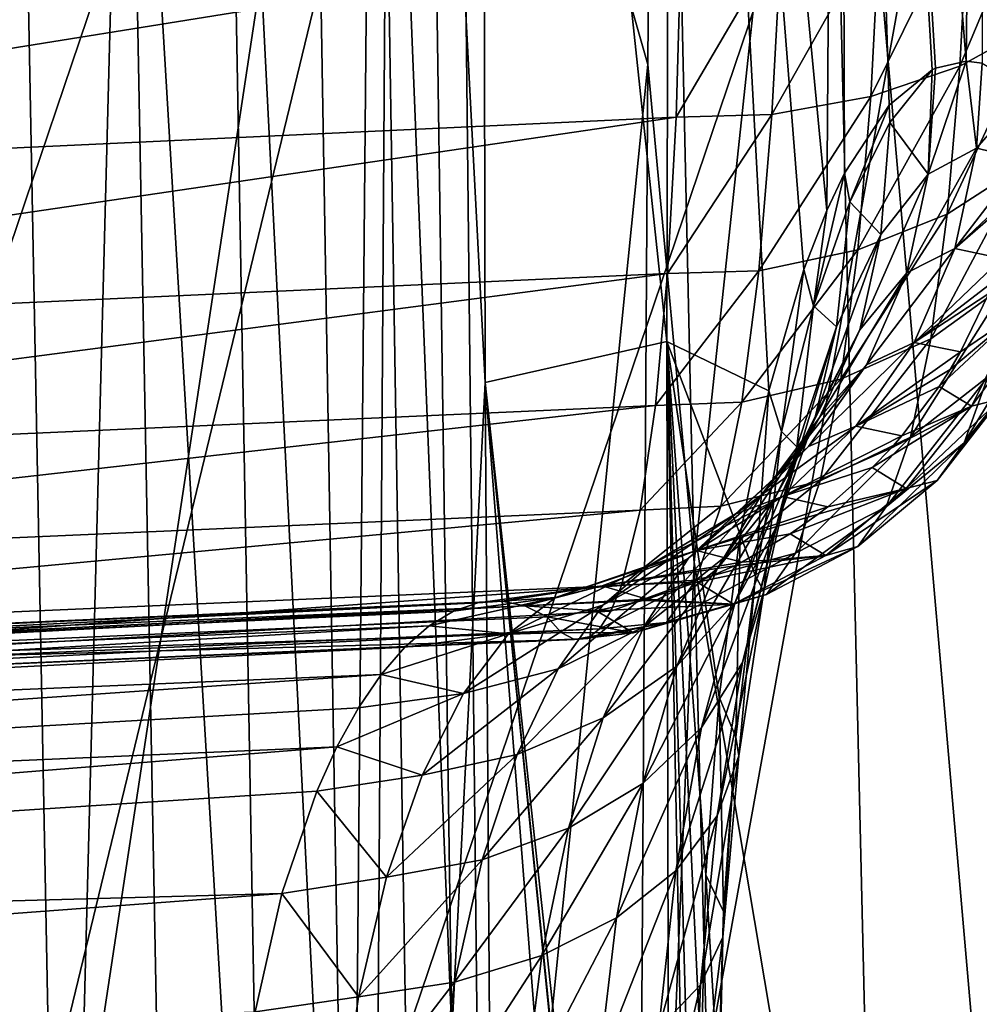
# Model space of a CAD drawing. Header units: metres. Extents: x -81 to 81, y -160 to 24.
# Tile 60 of 256: x 7.04 to 9.87, y -131.23 to -128.33. Entities that reach past the tile are written whole.
import ezdxf

# ---------------------------------------------------------------- set-up
doc = ezdxf.new("R2010")
doc.units = ezdxf.units.M
doc.layers.add('solid_501850_SW0001', color=7, linetype='CONTINUOUS')

msp = doc.modelspace()

# ---------------------------------------------------------------- linework, layer by layer
at = {"layer": 'solid_501850_SW0001'}
for points in [[(9.83225, -128.454971, 176.305954), (9.458246, -123.812752, 176.506012), (9.886656, -123.472351, 174.56868)], [(9.879618, -128.460693, 176.072891), (9.83225, -128.454971, 176.305954), (9.886656, -123.472351, 174.56868)], [(9.458246, -123.812752, 176.506012), (9.421896, -128.895142, 178.283066), (8.963339, -124.09581, 178.412811)], [(9.474343, -128.784561, 178.028595), (9.421896, -128.895142, 178.283066), (9.458246, -123.812752, 176.506012)], [(9.742274, -128.475403, 176.743057), (9.458246, -123.812752, 176.506012), (9.83225, -128.454971, 176.305954)], [(9.731853, -128.480377, 176.793335), (9.458246, -123.812752, 176.506012), (9.742274, -128.475403, 176.743057)], [(9.605248, -128.584808, 177.400497), (9.474343, -128.784561, 178.028595), (9.458246, -123.812752, 176.506012)], [(9.731853, -128.480377, 176.793335), (9.605248, -128.584808, 177.400497), (9.458246, -123.812752, 176.506012)], [(8.404906, -124.143196, 180.214722), (8.963339, -124.09581, 178.412811), (8.951053, -129.280701, 180.212723)], [(9.250949, -129.426224, 179.145523), (8.951053, -129.280701, 180.212723), (8.963339, -124.09581, 178.412811)], [(9.354678, -129.0681, 178.614273), (9.250949, -129.426224, 179.145523), (8.963339, -124.09581, 178.412811)], [(9.421896, -128.895142, 178.283066), (9.354678, -129.0681, 178.614273), (8.963339, -124.09581, 178.412811)], [(8.242301, -126.086121, 181.380859), (8.404906, -124.143196, 180.214722), (8.415372, -129.401062, 182.035126)], [(8.415372, -129.401062, 182.035126), (8.404906, -124.143196, 180.214722), (8.951053, -129.280701, 180.212723)], [(8.340248, -126.522003, 186.448349), (8.894926, -128.464905, 186.905212), (8.91997, -124.903648, 185.721695)], [(9.030868, -129.932037, 187.336105), (8.91997, -124.903648, 185.721695), (8.894926, -128.464905, 186.905212)], [(9.416576, -126.32061, 185.982285), (8.91997, -124.903648, 185.721695), (9.030868, -129.932037, 187.336105)], [(7.885061, -125.51619, 181.838593), (8.018991, -133.407852, 184.310913), (7.63927, -125.890274, 182.221481)], [(8.089247, -125.622932, 181.568176), (8.018991, -133.407852, 184.310913), (7.885061, -125.51619, 181.838593)], [(8.098779, -131.577362, 168.431168), (8.136499, -125.685387, 166.241684), (10.114892, -125.618431, 166.349335)], [(9.038161, -131.576309, 168.468109), (8.098779, -131.577362, 168.431168), (10.114892, -125.618431, 166.349335)], [(9.038161, -131.576309, 168.468109), (10.114892, -125.618431, 166.349335), (10.0044, -131.57518, 168.517609)], [(8.089247, -125.622932, 181.568176), (8.217614, -133.511398, 184.035034), (8.018991, -133.407852, 184.310913)], [(8.089247, -125.622932, 181.568176), (8.242301, -126.086121, 181.380859), (8.317572, -131.319611, 183.026749)], [(8.089247, -125.622932, 181.568176), (8.317572, -131.319611, 183.026749), (8.217614, -133.511398, 184.035034)], [(6.143534, -131.578049, 168.37912), (6.127249, -125.73838, 166.181274), (8.136499, -125.685387, 166.241684)], [(6.143534, -131.578049, 168.37912), (8.136499, -125.685387, 166.241684), (7.245479, -131.577835, 168.40506)], [(7.245479, -131.577835, 168.40506), (8.136499, -125.685387, 166.241684), (8.098779, -131.577362, 168.431168)], [(7.63927, -125.890274, 182.221481), (7.776609, -133.547882, 184.619553), (7.357995, -126.539452, 182.642227)], [(8.018991, -133.407852, 184.310913), (7.776609, -133.547882, 184.619553), (7.63927, -125.890274, 182.221481)], [(8.317572, -131.319611, 183.026749), (8.242301, -126.086121, 181.380859), (8.415372, -129.401062, 182.035126)], [(7.031422, -126.237991, 182.69986), (7.172467, -133.618149, 185.017166), (6.941543, -130.471512, 184.099365)], [(7.357995, -126.539452, 182.642227), (7.172467, -133.618149, 185.017166), (7.031422, -126.237991, 182.69986)], [(10.01413, -133.183014, 187.879135), (9.855627, -126.265533, 185.703903), (9.416576, -126.32061, 185.982285)], [(10.01413, -133.183014, 187.879135), (10.269504, -126.708435, 185.528503), (9.855627, -126.265533, 185.703903)], [(6.697592, -126.324715, 186.853821), (6.752999, -133.075455, 188.941971), (8.340248, -126.522003, 186.448349)], [(9.577877, -133.17746, 188.144073), (9.416576, -126.32061, 185.982285), (9.030868, -129.932037, 187.336105)], [(10.01413, -133.183014, 187.879135), (9.416576, -126.32061, 185.982285), (9.577877, -133.17746, 188.144073)], [(6.752999, -133.075455, 188.941971), (8.412971, -133.236649, 188.57933), (8.340248, -126.522003, 186.448349)], [(7.357995, -126.539452, 182.642227), (7.496228, -133.825638, 184.920486), (7.172467, -133.618149, 185.017166)], [(7.776609, -133.547882, 184.619553), (7.496228, -133.825638, 184.920486), (7.357995, -126.539452, 182.642227)], [(8.340248, -126.522003, 186.448349), (8.412971, -133.236649, 188.57933), (8.894926, -128.464905, 186.905212)], [(10.062257, -127.876442, 171.681915), (9.840326, -127.974686, 171.488129), (9.813715, -128.469727, 171.81929)], [(10.036613, -128.347031, 171.997375), (10.062257, -127.876442, 171.681915), (9.813715, -128.469727, 171.81929)], [(9.840326, -127.974686, 171.488129), (9.578475, -128.047058, 171.337631), (9.551217, -128.559387, 171.679611)], [(9.813715, -128.469727, 171.81929), (9.840326, -127.974686, 171.488129), (9.551217, -128.559387, 171.679611)], [(9.578475, -128.047058, 171.337631), (9.28793, -128.090485, 171.236847), (9.260372, -128.612152, 171.584305)], [(9.551217, -128.559387, 171.679611), (9.578475, -128.047058, 171.337631), (9.260372, -128.612152, 171.584305)], [(8.993343, -128.099442, 171.188812), (4.420221, -128.318237, 171.132629), (4.440393, -128.831161, 171.479233)], [(8.978276, -128.619965, 171.534515), (8.993343, -128.099442, 171.188812), (4.440393, -128.831161, 171.479233)], [(9.28793, -128.090485, 171.236847), (8.993343, -128.099442, 171.188812), (8.978276, -128.619965, 171.534515)], [(9.260372, -128.612152, 171.584305), (9.28793, -128.090485, 171.236847), (8.978276, -128.619965, 171.534515)], [(10.036613, -128.347031, 171.997375), (9.813715, -128.469727, 171.81929), (9.776337, -128.90593, 172.223694)], [(10.000499, -128.761505, 172.382904), (10.036613, -128.347031, 171.997375), (9.776337, -128.90593, 172.223694)], [(9.720314, -128.787506, 176.79541), (9.742274, -128.475403, 176.743057), (9.83225, -128.454971, 176.305954)], [(9.720314, -128.787506, 176.79541), (9.83225, -128.454971, 176.305954), (9.862371, -128.711197, 176.126587)], [(9.862371, -128.711197, 176.126587), (9.83225, -128.454971, 176.305954), (9.879618, -128.460693, 176.072891)], [(9.862371, -128.711197, 176.126587), (9.879618, -128.460693, 176.072891), (10.01158, -128.540848, 175.408478)], [(8.412971, -133.236649, 188.57933), (8.858282, -134.168457, 188.748215), (8.894926, -128.464905, 186.905212)], [(9.030868, -129.932037, 187.336105), (8.894926, -128.464905, 186.905212), (8.858282, -134.168457, 188.748215)], [(9.813715, -128.469727, 171.81929), (9.551217, -128.559387, 171.679611), (9.513005, -129.010986, 172.096909)], [(9.776337, -128.90593, 172.223694), (9.813715, -128.469727, 171.81929), (9.513005, -129.010986, 172.096909)], [(9.607897, -128.635284, 177.401321), (9.605248, -128.584808, 177.400497), (9.731853, -128.480377, 176.793335)], [(9.607897, -128.635284, 177.401321), (9.731853, -128.480377, 176.793335), (9.720314, -128.787506, 176.79541)], [(9.720314, -128.787506, 176.79541), (9.731853, -128.480377, 176.793335), (9.742274, -128.475403, 176.743057)], [(9.862371, -128.711197, 176.126587), (10.01158, -128.540848, 175.408478), (10.001471, -128.743988, 175.444077)], [(9.551217, -128.559387, 171.679611), (9.260372, -128.612152, 171.584305), (9.221794, -129.072189, 172.00798)], [(9.513005, -129.010986, 172.096909), (9.551217, -128.559387, 171.679611), (9.221794, -129.072189, 172.00798)], [(9.490154, -128.86937, 177.975601), (9.474343, -128.784561, 178.028595), (9.605248, -128.584808, 177.400497)], [(9.490154, -128.86937, 177.975601), (9.605248, -128.584808, 177.400497), (9.607897, -128.635284, 177.401321)], [(8.978276, -128.619965, 171.534515), (4.440393, -128.831161, 171.479233), (4.457866, -129.284485, 171.900894)], [(8.952985, -129.080276, 171.956253), (8.978276, -128.619965, 171.534515), (4.457866, -129.284485, 171.900894)], [(9.260372, -128.612152, 171.584305), (8.978276, -128.619965, 171.534515), (8.952985, -129.080276, 171.956253)], [(9.221794, -129.072189, 172.00798), (9.260372, -128.612152, 171.584305), (8.952985, -129.080276, 171.956253)], [(9.490154, -128.86937, 177.975601), (9.607897, -128.635284, 177.401321), (9.58108, -128.96582, 177.434219)], [(9.607897, -128.635284, 177.401321), (9.720314, -128.787506, 176.79541), (9.58108, -128.96582, 177.434219)], [(9.862371, -128.711197, 176.126587), (9.799155, -129.0065, 176.121613), (9.658009, -129.078629, 176.744659)], [(9.720314, -128.787506, 176.79541), (9.862371, -128.711197, 176.126587), (9.658009, -129.078629, 176.744659)], [(9.862371, -128.711197, 176.126587), (10.001471, -128.743988, 175.444077), (9.799155, -129.0065, 176.121613)], [(10.001471, -128.743988, 175.444077), (9.989455, -128.825958, 175.456894), (9.799155, -129.0065, 176.121613)], [(10.000499, -128.761505, 172.382904), (9.776337, -128.90593, 172.223694), (9.727901, -129.27301, 172.690948)], [(9.953682, -129.110123, 172.828583), (10.000499, -128.761505, 172.382904), (9.727901, -129.27301, 172.690948)], [(9.382508, -129.17543, 178.507065), (9.421896, -128.895142, 178.283066), (9.474343, -128.784561, 178.028595)], [(9.382508, -129.17543, 178.507065), (9.474343, -128.784561, 178.028595), (9.490154, -128.86937, 177.975601)], [(9.720314, -128.787506, 176.79541), (9.658009, -129.078629, 176.744659), (9.519226, -129.245834, 177.339447)], [(9.58108, -128.96582, 177.434219), (9.720314, -128.787506, 176.79541), (9.519226, -129.245834, 177.339447)], [(9.989455, -128.825958, 175.456894), (9.986208, -128.843887, 175.459579), (9.799155, -129.0065, 176.121613)], [(9.382508, -129.17543, 178.507065), (9.490154, -128.86937, 177.975601), (9.450488, -129.237, 178.02919)], [(9.490154, -128.86937, 177.975601), (9.58108, -128.96582, 177.434219), (9.450488, -129.237, 178.02919)], [(9.986208, -128.843887, 175.459579), (9.936925, -129.036102, 175.48555), (9.799155, -129.0065, 176.121613)], [(9.382508, -129.17543, 178.507065), (9.354678, -129.0681, 178.614273), (9.421896, -128.895142, 178.283066)], [(9.776337, -128.90593, 172.223694), (9.513005, -129.010986, 172.096909), (9.463511, -129.391251, 172.578812)], [(9.727901, -129.27301, 172.690948), (9.776337, -128.90593, 172.223694), (9.463511, -129.391251, 172.578812)], [(9.58108, -128.96582, 177.434219), (9.519226, -129.245834, 177.339447), (9.388616, -129.499435, 177.893127)], [(9.450488, -129.237, 178.02919), (9.58108, -128.96582, 177.434219), (9.388616, -129.499435, 177.893127)], [(9.513005, -129.010986, 172.096909), (9.221794, -129.072189, 172.00798), (9.171848, -129.459778, 172.497009)], [(9.463511, -129.391251, 172.578812), (9.513005, -129.010986, 172.096909), (9.171848, -129.459778, 172.497009)], [(9.799155, -129.0065, 176.121613), (9.679281, -129.283188, 176.104721), (9.539023, -129.349701, 176.684814)], [(9.658009, -129.078629, 176.744659), (9.799155, -129.0065, 176.121613), (9.539023, -129.349701, 176.684814)], [(9.799155, -129.0065, 176.121613), (9.936925, -129.036102, 175.48555), (9.679281, -129.283188, 176.104721)], [(9.936925, -129.036102, 175.48555), (9.91313, -129.103394, 175.493378), (9.679281, -129.283188, 176.104721)], [(9.221794, -129.072189, 172.00798), (8.952985, -129.080276, 171.956253), (8.917549, -129.469269, 172.443542)], [(9.171848, -129.459778, 172.497009), (9.221794, -129.072189, 172.00798), (8.917549, -129.469269, 172.443542)], [(9.288553, -129.545609, 178.988342), (9.250949, -129.426224, 179.145523), (9.354678, -129.0681, 178.614273)], [(9.288553, -129.545609, 178.988342), (9.354678, -129.0681, 178.614273), (9.382508, -129.17543, 178.507065)], [(8.952985, -129.080276, 171.956253), (4.457866, -129.284485, 171.900894), (4.472219, -129.667343, 172.387558)], [(8.917549, -129.469269, 172.443542), (8.952985, -129.080276, 171.956253), (4.472219, -129.667343, 172.387558)], [(9.658009, -129.078629, 176.744659), (9.539023, -129.349701, 176.684814), (9.400598, -129.504807, 177.239059)], [(9.519226, -129.245834, 177.339447), (9.658009, -129.078629, 176.744659), (9.400598, -129.504807, 177.239059)], [(9.953682, -129.110123, 172.828583), (9.727901, -129.27301, 172.690948), (9.66805, -129.562424, 173.208862)], [(9.895871, -129.384766, 173.322815), (9.953682, -129.110123, 172.828583), (9.66805, -129.562424, 173.208862)], [(9.91313, -129.103394, 175.493378), (9.898875, -129.139511, 175.497284), (9.679281, -129.283188, 176.104721)], [(9.898875, -129.139511, 175.497284), (9.815684, -129.311356, 175.512894), (9.679281, -129.283188, 176.104721)], [(9.987403, -129.194458, 175.012131), (9.815684, -129.311356, 175.512894), (9.898875, -129.139511, 175.497284)], [(9.288553, -129.545609, 178.988342), (9.382508, -129.17543, 178.507065), (9.334059, -129.590714, 178.568893)], [(9.382508, -129.17543, 178.507065), (9.450488, -129.237, 178.02919), (9.334059, -129.590714, 178.568893)], [(10.076028, -129.165939, 173.449738), (9.895871, -129.384766, 173.322815), (9.826896, -129.579285, 173.852966)], [(10.010355, -129.347244, 173.947586), (10.076028, -129.165939, 173.449738), (9.826896, -129.579285, 173.852966)], [(10.067756, -129.175125, 174.523773), (9.934287, -129.449707, 174.466827), (9.848282, -129.471588, 174.995071)], [(9.987403, -129.194458, 175.012131), (10.067756, -129.175125, 174.523773), (9.848282, -129.471588, 174.995071)], [(9.987403, -129.194458, 175.012131), (9.753229, -129.412888, 175.519547), (9.785405, -129.362778, 175.516525)], [(9.987403, -129.194458, 175.012131), (9.848282, -129.471588, 174.995071), (9.753229, -129.412888, 175.519547)], [(9.987403, -129.194458, 175.012131), (9.785405, -129.362778, 175.516525), (9.815684, -129.311356, 175.512894)], [(9.519226, -129.245834, 177.339447), (9.400598, -129.504807, 177.239059), (9.269805, -129.74057, 177.755447)], [(9.388616, -129.499435, 177.893127), (9.519226, -129.245834, 177.339447), (9.269805, -129.74057, 177.755447)], [(9.450488, -129.237, 178.02919), (9.388616, -129.499435, 177.893127), (9.271721, -129.829697, 178.395065)], [(9.334059, -129.590714, 178.568893), (9.450488, -129.237, 178.02919), (9.271721, -129.829697, 178.395065)], [(9.727901, -129.27301, 172.690948), (9.463511, -129.391251, 172.578812), (9.402328, -129.691299, 173.112747)], [(9.66805, -129.562424, 173.208862), (9.727901, -129.27301, 172.690948), (9.402328, -129.691299, 173.112747)], [(8.415372, -129.401062, 182.035126), (8.951053, -129.280701, 180.212723), (8.96122, -134.440521, 181.997101)], [(9.045929, -134.070129, 181.548416), (8.96122, -134.440521, 181.997101), (8.951053, -129.280701, 180.212723)], [(9.048146, -132.73764, 181.065399), (9.045929, -134.070129, 181.548416), (8.951053, -129.280701, 180.212723)], [(9.052006, -131.40448, 180.582474), (9.048146, -132.73764, 181.065399), (8.951053, -129.280701, 180.212723)], [(9.065998, -130.851639, 180.338028), (9.052006, -131.40448, 180.582474), (8.951053, -129.280701, 180.212723)], [(9.104441, -130.328278, 180.013443), (9.065998, -130.851639, 180.338028), (8.951053, -129.280701, 180.212723)], [(9.166746, -129.849121, 179.613663), (9.104441, -130.328278, 180.013443), (8.951053, -129.280701, 180.212723)], [(9.250949, -129.426224, 179.145523), (9.166746, -129.849121, 179.613663), (8.951053, -129.280701, 180.212723)], [(9.679281, -129.283188, 176.104721), (9.507608, -129.53009, 176.076584), (9.368182, -129.589722, 176.618301)], [(9.539023, -129.349701, 176.684814), (9.679281, -129.283188, 176.104721), (9.368182, -129.589722, 176.618301)], [(9.679281, -129.283188, 176.104721), (9.815684, -129.311356, 175.512894), (9.507608, -129.53009, 176.076584)], [(9.815684, -129.311356, 175.512894), (9.785405, -129.362778, 175.516525), (9.507608, -129.53009, 176.076584)], [(9.539023, -129.349701, 176.684814), (9.368182, -129.589722, 176.618301), (9.230003, -129.732224, 177.137115)], [(9.400598, -129.504807, 177.239059), (9.539023, -129.349701, 176.684814), (9.230003, -129.732224, 177.137115)], [(9.785405, -129.362778, 175.516525), (9.753229, -129.412888, 175.519547), (9.507608, -129.53009, 176.076584)], [(10.010355, -129.347244, 173.947586), (9.826896, -129.579285, 173.852966), (9.746819, -129.689636, 174.40567)], [(9.934287, -129.449707, 174.466827), (10.010355, -129.347244, 173.947586), (9.746819, -129.689636, 174.40567)], [(9.463511, -129.391251, 172.578812), (9.171848, -129.459778, 172.497009), (9.110099, -129.765869, 173.03862)], [(9.402328, -129.691299, 173.112747), (9.463511, -129.391251, 172.578812), (9.110099, -129.765869, 173.03862)], [(9.895871, -129.384766, 173.322815), (9.66805, -129.562424, 173.208862), (9.596541, -129.767715, 173.764175)], [(9.826896, -129.579285, 173.852966), (9.895871, -129.384766, 173.322815), (9.596541, -129.767715, 173.764175)], [(8.317572, -131.319611, 183.026749), (8.415372, -129.401062, 182.035126), (8.450665, -134.647644, 183.822357)], [(8.415372, -129.401062, 182.035126), (8.938483, -134.562637, 182.124634), (8.860785, -135.113556, 182.606003)], [(8.450665, -134.647644, 183.822357), (8.415372, -129.401062, 182.035126), (8.860785, -135.113556, 182.606003)], [(8.415372, -129.401062, 182.035126), (8.940695, -134.550217, 182.112045), (8.938483, -134.562637, 182.124634)], [(8.415372, -129.401062, 182.035126), (8.96122, -134.440521, 181.997101), (8.940695, -134.550217, 182.112045)], [(9.753229, -129.412888, 175.519547), (9.642665, -129.558609, 175.525009), (9.507608, -129.53009, 176.076584)], [(9.848282, -129.471588, 174.995071), (9.642665, -129.558609, 175.525009), (9.753229, -129.412888, 175.519547)], [(9.21149, -129.971863, 179.413315), (9.166746, -129.849121, 179.613663), (9.250949, -129.426224, 179.145523)], [(9.21149, -129.971863, 179.413315), (9.250949, -129.426224, 179.145523), (9.288553, -129.545609, 178.988342)], [(9.934287, -129.449707, 174.466827), (9.746819, -129.689636, 174.40567), (9.656056, -129.713974, 174.967682)], [(9.848282, -129.471588, 174.995071), (9.934287, -129.449707, 174.466827), (9.656056, -129.713974, 174.967682)], [(8.917549, -129.469269, 172.443542), (4.472219, -129.667343, 172.387558), (4.483111, -129.970551, 172.927505)], [(8.872131, -129.777985, 172.984787), (8.917549, -129.469269, 172.443542), (4.483111, -129.970551, 172.927505)], [(9.171848, -129.459778, 172.497009), (8.917549, -129.469269, 172.443542), (8.872131, -129.777985, 172.984787)], [(9.110099, -129.765869, 173.03862), (9.171848, -129.459778, 172.497009), (8.872131, -129.777985, 172.984787)], [(9.848282, -129.471588, 174.995071), (9.555512, -129.652298, 175.525406), (9.611056, -129.594391, 175.525497)], [(9.848282, -129.471588, 174.995071), (9.656056, -129.713974, 174.967682), (9.555512, -129.652298, 175.525406)], [(9.848282, -129.471588, 174.995071), (9.611056, -129.594391, 175.525497), (9.642665, -129.558609, 175.525009)], [(9.400598, -129.504807, 177.239059), (9.230003, -129.732224, 177.137115), (9.098873, -129.950638, 177.621765)], [(9.269805, -129.74057, 177.755447), (9.400598, -129.504807, 177.239059), (9.098873, -129.950638, 177.621765)], [(9.388616, -129.499435, 177.893127), (9.269805, -129.74057, 177.755447), (9.152235, -130.04808, 178.224045)], [(9.271721, -129.829697, 178.395065), (9.388616, -129.499435, 177.893127), (9.152235, -130.04808, 178.224045)], [(9.507608, -129.53009, 176.076584), (9.291098, -129.737152, 176.038345), (9.152411, -129.78894, 176.547821)], [(9.368182, -129.589722, 176.618301), (9.507608, -129.53009, 176.076584), (9.152411, -129.78894, 176.547821)], [(9.507608, -129.53009, 176.076584), (9.642665, -129.558609, 175.525009), (9.291098, -129.737152, 176.038345)], [(9.21149, -129.971863, 179.413315), (9.288553, -129.545609, 178.988342), (9.236804, -130.0159, 179.044266)], [(9.288553, -129.545609, 178.988342), (9.334059, -129.590714, 178.568893), (9.236804, -130.0159, 179.044266)], [(9.642665, -129.558609, 175.525009), (9.611056, -129.594391, 175.525497), (9.291098, -129.737152, 176.038345)], [(9.66805, -129.562424, 173.208862), (9.402328, -129.691299, 173.112747), (9.329166, -129.904465, 173.685028)], [(9.596541, -129.767715, 173.764175), (9.66805, -129.562424, 173.208862), (9.329166, -129.904465, 173.685028)], [(9.368182, -129.589722, 176.618301), (9.152411, -129.78894, 176.547821), (9.014361, -129.918884, 177.037735)], [(9.230003, -129.732224, 177.137115), (9.368182, -129.589722, 176.618301), (9.014361, -129.918884, 177.037735)], [(9.334059, -129.590714, 178.568893), (9.271721, -129.829697, 178.395065), (9.173604, -130.226227, 178.836945)], [(9.236804, -130.0159, 179.044266), (9.334059, -129.590714, 178.568893), (9.173604, -130.226227, 178.836945)], [(9.611056, -129.594391, 175.525497), (9.555512, -129.652298, 175.525406), (9.291098, -129.737152, 176.038345)], [(9.826896, -129.579285, 173.852966), (9.596541, -129.767715, 173.764175), (9.513386, -129.884613, 174.342896)], [(9.746819, -129.689636, 174.40567), (9.826896, -129.579285, 173.852966), (9.513386, -129.884613, 174.342896)], [(9.555512, -129.652298, 175.525406), (9.42488, -129.767822, 175.521393), (9.291098, -129.737152, 176.038345)], [(9.656056, -129.713974, 174.967682), (9.42488, -129.767822, 175.521393), (9.555512, -129.652298, 175.525406)], [(9.402328, -129.691299, 173.112747), (9.110099, -129.765869, 173.03862), (9.036234, -129.983658, 173.618912)], [(9.329166, -129.904465, 173.685028), (9.402328, -129.691299, 173.112747), (9.036234, -129.983658, 173.618912)], [(9.746819, -129.689636, 174.40567), (9.513386, -129.884613, 174.342896), (9.418967, -129.911209, 174.931122)], [(9.656056, -129.713974, 174.967682), (9.746819, -129.689636, 174.40567), (9.418967, -129.911209, 174.931122)], [(9.230003, -129.732224, 177.137115), (9.014361, -129.918884, 177.037735), (8.88275, -130.121124, 177.497482)], [(9.098873, -129.950638, 177.621765), (9.230003, -129.732224, 177.137115), (8.88275, -130.121124, 177.497482)], [(9.291098, -129.737152, 176.038345), (9.038526, -129.896011, 175.991562), (8.900455, -129.939301, 176.476212)], [(9.152411, -129.78894, 176.547821), (9.291098, -129.737152, 176.038345), (8.900455, -129.939301, 176.476212)], [(9.269805, -129.74057, 177.755447), (9.098873, -129.950638, 177.621765), (8.980445, -130.237015, 178.062775)], [(9.152235, -130.04808, 178.224045), (9.269805, -129.74057, 177.755447), (8.980445, -130.237015, 178.062775)], [(9.291098, -129.737152, 176.038345), (9.42488, -129.767822, 175.521393), (9.038526, -129.896011, 175.991562)], [(9.656056, -129.713974, 174.967682), (9.314199, -129.847473, 175.514618), (9.396602, -129.789597, 175.519928)], [(9.656056, -129.713974, 174.967682), (9.418967, -129.911209, 174.931122), (9.314199, -129.847473, 175.514618)], [(9.656056, -129.713974, 174.967682), (9.396602, -129.789597, 175.519928), (9.42488, -129.767822, 175.521393)], [(9.110099, -129.765869, 173.03862), (8.872131, -129.777985, 172.984787), (8.816888, -129.999161, 173.567459)], [(9.036234, -129.983658, 173.618912), (9.110099, -129.765869, 173.03862), (8.816888, -129.999161, 173.567459)], [(9.42488, -129.767822, 175.521393), (9.396602, -129.789597, 175.519928), (9.038526, -129.896011, 175.991562)], [(9.596541, -129.767715, 173.764175), (9.329166, -129.904465, 173.685028), (9.243996, -130.026321, 174.281219)], [(9.513386, -129.884613, 174.342896), (9.596541, -129.767715, 173.764175), (9.243996, -130.026321, 174.281219)], [(8.872131, -129.777985, 172.984787), (4.483111, -129.970551, 172.927505), (4.49028, -130.186859, 173.507843)], [(8.816888, -129.999161, 173.567459), (8.872131, -129.777985, 172.984787), (4.49028, -130.186859, 173.507843)], [(9.152411, -129.78894, 176.547821), (8.900455, -129.939301, 176.476212), (8.762412, -130.057205, 176.944977)], [(9.014361, -129.918884, 177.037735), (9.152411, -129.78894, 176.547821), (8.762412, -130.057205, 176.944977)], [(9.396602, -129.789597, 175.519928), (9.314199, -129.847473, 175.514618), (9.038526, -129.896011, 175.991562)], [(9.314199, -129.847473, 175.514618), (9.171161, -129.930511, 175.502197), (9.038526, -129.896011, 175.991562)], [(9.271721, -129.829697, 178.395065), (9.152235, -130.04808, 178.224045), (9.053038, -130.417755, 178.636963)], [(9.173604, -130.226227, 178.836945), (9.271721, -129.829697, 178.395065), (9.053038, -130.417755, 178.636963)], [(9.153988, -130.445892, 179.777008), (9.104441, -130.328278, 180.013443), (9.166746, -129.849121, 179.613663)], [(9.153988, -130.445892, 179.777008), (9.166746, -129.849121, 179.613663), (9.21149, -129.971863, 179.413315)], [(9.418967, -129.911209, 174.931122), (9.171161, -129.930511, 175.502197), (9.314199, -129.847473, 175.514618)], [(9.513386, -129.884613, 174.342896), (9.243996, -130.026321, 174.281219), (9.147177, -130.054855, 174.886978)], [(9.418967, -129.911209, 174.931122), (9.513386, -129.884613, 174.342896), (9.147177, -130.054855, 174.886978)], [(9.038526, -129.896011, 175.991562), (8.760132, -130.000214, 175.93811), (8.622533, -130.034714, 176.406403)], [(8.900455, -129.939301, 176.476212), (9.038526, -129.896011, 175.991562), (8.622533, -130.034714, 176.406403)], [(9.038526, -129.896011, 175.991562), (9.171161, -129.930511, 175.502197), (8.760132, -130.000214, 175.93811)], [(9.329166, -129.904465, 173.685028), (9.036234, -129.983658, 173.618912), (8.950197, -130.108643, 174.223267)], [(9.243996, -130.026321, 174.281219), (9.329166, -129.904465, 173.685028), (8.950197, -130.108643, 174.223267)], [(9.418967, -129.911209, 174.931122), (9.039633, -129.990051, 175.487656), (9.150058, -129.941086, 175.500046)], [(9.418967, -129.911209, 174.931122), (9.147177, -130.054855, 174.886978), (9.039633, -129.990051, 175.487656)], [(9.418967, -129.911209, 174.931122), (9.150058, -129.941086, 175.500046), (9.171161, -129.930511, 175.502197)], [(8.900455, -129.939301, 176.476212), (8.622533, -130.034714, 176.406403), (8.48437, -130.141586, 176.862595)], [(8.762412, -130.057205, 176.944977), (8.900455, -129.939301, 176.476212), (8.48437, -130.141586, 176.862595)], [(9.014361, -129.918884, 177.037735), (8.762412, -130.057205, 176.944977), (8.630196, -130.245102, 177.38765)], [(8.88275, -130.121124, 177.497482), (9.014361, -129.918884, 177.037735), (8.630196, -130.245102, 177.38765)], [(9.171161, -129.930511, 175.502197), (9.150058, -129.941086, 175.500046), (8.760132, -130.000214, 175.93811)], [(9.150058, -129.941086, 175.500046), (9.039633, -129.990051, 175.487656), (8.760132, -130.000214, 175.93811)], [(9.030868, -129.932037, 187.336105), (8.858282, -134.168457, 188.748215), (9.160986, -134.962143, 188.90004)], [(9.577877, -133.17746, 188.144073), (9.030868, -129.932037, 187.336105), (9.160986, -134.962143, 188.90004)], [(9.098873, -129.950638, 177.621765), (8.88275, -130.121124, 177.497482), (8.763315, -130.388855, 177.917801)], [(8.980445, -130.237015, 178.062775), (9.098873, -129.950638, 177.621765), (8.763315, -130.388855, 177.917801)], [(9.153988, -130.445892, 179.777008), (9.21149, -129.971863, 179.413315), (9.163044, -130.501175, 179.448288)], [(9.21149, -129.971863, 179.413315), (9.236804, -130.0159, 179.044266), (9.163044, -130.501175, 179.448288)], [(8.816888, -129.999161, 173.567459), (4.49028, -130.186859, 173.507843), (4.493553, -130.31105, 174.114609)], [(8.785731, -130.075104, 173.870117), (8.816888, -129.999161, 173.567459), (4.493553, -130.31105, 174.114609)], [(8.760132, -130.000214, 175.93811), (8.464632, -130.045334, 175.890167), (8.394244, -130.0504, 176.128357)], [(8.622533, -130.034714, 176.406403), (8.760132, -130.000214, 175.93811), (8.394244, -130.0504, 176.128357)], [(8.760132, -130.000214, 175.93811), (8.532926, -130.059357, 175.653671), (8.464632, -130.045334, 175.890167)], [(8.760132, -130.000214, 175.93811), (8.891791, -130.0401, 175.468185), (8.532926, -130.059357, 175.653671)], [(9.036234, -129.983658, 173.618912), (8.785731, -130.075104, 173.870117), (8.752288, -130.127182, 174.177887)], [(8.950197, -130.108643, 174.223267), (9.036234, -129.983658, 173.618912), (8.752288, -130.127182, 174.177887)], [(9.039633, -129.990051, 175.487656), (8.891791, -130.0401, 175.468185), (8.760132, -130.000214, 175.93811)], [(9.036234, -129.983658, 173.618912), (8.816888, -129.999161, 173.567459), (8.785731, -130.075104, 173.870117)], [(9.147177, -130.054855, 174.886978), (8.891791, -130.0401, 175.468185), (9.039633, -129.990051, 175.487656)], [(9.243996, -130.026321, 174.281219), (8.950197, -130.108643, 174.223267), (8.852336, -130.138748, 174.837128)], [(9.147177, -130.054855, 174.886978), (9.243996, -130.026321, 174.281219), (8.852336, -130.138748, 174.837128)], [(9.236804, -130.0159, 179.044266), (9.173604, -130.226227, 178.836945), (9.098653, -130.67836, 179.212326)], [(9.163044, -130.501175, 179.448288), (9.236804, -130.0159, 179.044266), (9.098653, -130.67836, 179.212326)], [(8.532926, -130.059357, 175.653671), (-0.000026, -130.470978, 175.273132), (0, -130.422699, 175.7957)], [(4.487904, -130.273331, 175.349289), (-0.000026, -130.470978, 175.273132), (8.532926, -130.059357, 175.653671)], [(8.464632, -130.045334, 175.890167), (8.532926, -130.059357, 175.653671), (0, -130.422699, 175.7957)], [(8.394244, -130.0504, 176.128357), (8.464632, -130.045334, 175.890167), (0, -130.422699, 175.7957)], [(8.394244, -130.0504, 176.128357), (0, -130.422699, 175.7957), (0, -130.466187, 176.318253)], [(8.322637, -130.074768, 176.366364), (8.394244, -130.0504, 176.128357), (0, -130.466187, 176.318253)], [(8.532926, -130.059357, 175.653671), (8.598434, -130.092072, 175.420807), (4.487904, -130.273331, 175.349289)], [(8.622533, -130.034714, 176.406403), (8.322637, -130.074768, 176.366364), (8.250714, -130.118378, 176.602325)], [(8.48437, -130.141586, 176.862595), (8.622533, -130.034714, 176.406403), (8.250714, -130.118378, 176.602325)], [(8.622533, -130.034714, 176.406403), (8.394244, -130.0504, 176.128357), (8.322637, -130.074768, 176.366364)], [(8.762412, -130.057205, 176.944977), (8.48437, -130.141586, 176.862595), (8.351452, -130.317551, 177.296722)], [(8.630196, -130.245102, 177.38765), (8.762412, -130.057205, 176.944977), (8.351452, -130.317551, 177.296722)], [(8.891791, -130.0401, 175.468185), (8.880645, -130.043198, 175.466599), (8.532926, -130.059357, 175.653671)], [(8.880645, -130.043198, 175.466599), (8.743582, -130.073929, 175.445648), (8.532926, -130.059357, 175.653671)], [(8.743582, -130.073929, 175.445648), (8.598434, -130.092072, 175.420807), (8.532926, -130.059357, 175.653671)], [(9.147177, -130.054855, 174.886978), (8.743582, -130.073929, 175.445648), (8.880645, -130.043198, 175.466599)], [(9.147177, -130.054855, 174.886978), (8.852336, -130.138748, 174.837128), (8.743582, -130.073929, 175.445648)], [(9.152235, -130.04808, 178.224045), (8.980445, -130.237015, 178.062775), (8.879994, -130.582733, 178.452423)], [(9.053038, -130.417755, 178.636963), (9.152235, -130.04808, 178.224045), (8.879994, -130.582733, 178.452423)], [(9.147177, -130.054855, 174.886978), (8.880645, -130.043198, 175.466599), (8.891791, -130.0401, 175.468185)], [(8.250714, -130.118378, 176.602325), (8.322637, -130.074768, 176.366364), (0, -130.466187, 176.318253)], [(8.752288, -130.127182, 174.177887), (8.785731, -130.075104, 173.870117), (4.493553, -130.31105, 174.114609)], [(8.852336, -130.138748, 174.837128), (8.598434, -130.092072, 175.420807), (8.743582, -130.073929, 175.445648)], [(8.639585, -130.137451, 175.11232), (4.487904, -130.273331, 175.349289), (8.598434, -130.092072, 175.420807)], [(8.852336, -130.138748, 174.837128), (8.639585, -130.137451, 175.11232), (8.598434, -130.092072, 175.420807)], [(8.950197, -130.108643, 174.223267), (8.716693, -130.15509, 174.488815), (8.67909, -130.158524, 174.800964)], [(8.852336, -130.138748, 174.837128), (8.950197, -130.108643, 174.223267), (8.67909, -130.158524, 174.800964)], [(8.950197, -130.108643, 174.223267), (8.752288, -130.127182, 174.177887), (8.716693, -130.15509, 174.488815)], [(8.250714, -130.118378, 176.602325), (0, -130.466187, 176.318253), (0, -130.600052, 176.825104)], [(8.179402, -130.180893, 176.834305), (8.250714, -130.118378, 176.602325), (0, -130.600052, 176.825104)], [(8.639585, -130.137451, 175.11232), (8.67909, -130.158524, 174.800964), (4.487904, -130.273331, 175.349289)], [(8.752288, -130.127182, 174.177887), (4.493553, -130.31105, 174.114609), (4.492852, -130.340179, 174.733292)], [(8.716693, -130.15509, 174.488815), (8.752288, -130.127182, 174.177887), (4.492852, -130.340179, 174.733292)], [(8.48437, -130.141586, 176.862595), (8.179402, -130.180893, 176.834305), (8.109729, -130.261765, 177.060455)], [(8.351452, -130.317551, 177.296722), (8.48437, -130.141586, 176.862595), (8.109729, -130.261765, 177.060455)], [(8.48437, -130.141586, 176.862595), (8.250714, -130.118378, 176.602325), (8.179402, -130.180893, 176.834305)], [(8.88275, -130.121124, 177.497482), (8.630196, -130.245102, 177.38765), (8.509649, -130.497406, 177.794983)], [(8.763315, -130.388855, 177.917801), (8.88275, -130.121124, 177.497482), (8.509649, -130.497406, 177.794983)], [(8.852336, -130.138748, 174.837128), (8.67909, -130.158524, 174.800964), (8.639585, -130.137451, 175.11232)], [(8.67909, -130.158524, 174.800964), (4.492852, -130.340179, 174.733292), (4.487904, -130.273331, 175.349289)], [(8.67909, -130.158524, 174.800964), (8.716693, -130.15509, 174.488815), (4.492852, -130.340179, 174.733292)], [(8.109729, -130.261765, 177.060455), (8.179402, -130.180893, 176.834305), (0, -130.600052, 176.825104)], [(9.173604, -130.226227, 178.836945), (9.053038, -130.417755, 178.636963), (8.976716, -130.839706, 178.988022)], [(9.098653, -130.67836, 179.212326), (9.173604, -130.226227, 178.836945), (8.976716, -130.839706, 178.988022)], [(8.109729, -130.261765, 177.060455), (0, -130.600052, 176.825104), (0, -130.820297, 177.301056)], [(8.042686, -130.360153, 177.278931), (8.109729, -130.261765, 177.060455), (0, -130.820297, 177.301056)], [(8.351452, -130.317551, 177.296722), (8.109729, -130.261765, 177.060455), (8.042686, -130.360153, 177.278931)], [(8.630196, -130.245102, 177.38765), (8.351452, -130.317551, 177.296722), (8.22973, -130.558304, 177.699295)], [(8.509649, -130.497406, 177.794983), (8.630196, -130.245102, 177.38765), (8.22973, -130.558304, 177.699295)], [(8.980445, -130.237015, 178.062775), (8.763315, -130.388855, 177.917801), (8.661489, -130.714462, 178.290817)], [(8.879994, -130.582733, 178.452423), (8.980445, -130.237015, 178.062775), (8.661489, -130.714462, 178.290817)], [(8.351452, -130.317551, 177.296722), (8.042686, -130.360153, 177.278931), (7.979125, -130.475052, 177.488098)], [(8.22973, -130.558304, 177.699295), (8.351452, -130.317551, 177.296722), (7.979125, -130.475052, 177.488098)], [(9.118043, -130.959686, 180.0755), (9.065998, -130.851639, 180.338028), (9.104441, -130.328278, 180.013443)], [(9.118043, -130.959686, 180.0755), (9.104441, -130.328278, 180.013443), (9.153988, -130.445892, 179.777008)], [(7.979125, -130.475052, 177.488098), (8.042686, -130.360153, 177.278931), (0, -130.820297, 177.301056)], [(8.763315, -130.388855, 177.917801), (8.509649, -130.497406, 177.794983), (8.406379, -130.807602, 178.158691)], [(8.661489, -130.714462, 178.290817), (8.763315, -130.388855, 177.917801), (8.406379, -130.807602, 178.158691)], [(9.053038, -130.417755, 178.636963), (8.879994, -130.582733, 178.452423), (8.802176, -130.978683, 178.784454)], [(8.976716, -130.839706, 178.988022), (9.053038, -130.417755, 178.636963), (8.802176, -130.978683, 178.784454)], [(9.153988, -130.445892, 179.777008), (9.163044, -130.501175, 179.448288), (9.11602, -131.035599, 179.775497)], [(9.118043, -130.959686, 180.0755), (9.153988, -130.445892, 179.777008), (9.11602, -131.035599, 179.775497)], [(7.979125, -130.475052, 177.488098), (0, -130.820297, 177.301056), (0, -131.120178, 177.731339)], [(7.919867, -130.605316, 177.686615), (7.979125, -130.475052, 177.488098), (0, -131.120178, 177.731339)], [(7.172467, -133.618149, 185.017166), (6.974929, -135.722763, 185.7341), (6.941543, -130.471512, 184.099365)], [(8.22973, -130.558304, 177.699295), (7.979125, -130.475052, 177.488098), (7.919867, -130.605316, 177.686615)], [(8.509649, -130.497406, 177.794983), (8.22973, -130.558304, 177.699295), (8.125007, -130.858383, 178.061401)], [(8.406379, -130.807602, 178.158691), (8.509649, -130.497406, 177.794983), (8.125007, -130.858383, 178.061401)], [(9.163044, -130.501175, 179.448288), (9.098653, -130.67836, 179.212326), (9.050197, -131.175888, 179.516266)], [(9.11602, -131.035599, 179.775497), (9.163044, -130.501175, 179.448288), (9.050197, -131.175888, 179.516266)], [(8.125007, -130.858383, 178.061401), (8.22973, -130.558304, 177.699295), (7.919867, -130.605316, 177.686615)], [(7.816956, -130.907013, 178.047104), (7.919867, -130.605316, 177.686615), (0, -131.120178, 177.731339)], [(8.125007, -130.858383, 178.061401), (7.919867, -130.605316, 177.686615), (7.816956, -130.907013, 178.047104)], [(8.879994, -130.582733, 178.452423), (8.661489, -130.714462, 178.290817), (8.582109, -131.089645, 178.609894)], [(8.802176, -130.978683, 178.784454), (8.879994, -130.582733, 178.452423), (8.582109, -131.089645, 178.609894)], [(9.098653, -130.67836, 179.212326), (8.976716, -130.839706, 178.988022), (8.926734, -131.304382, 179.272415)], [(9.050197, -131.175888, 179.516266), (9.098653, -130.67836, 179.212326), (8.926734, -131.304382, 179.272415)], [(8.661489, -130.714462, 178.290817), (8.406379, -130.807602, 178.158691), (8.325438, -131.168121, 178.471405)], [(8.582109, -131.089645, 178.609894), (8.661489, -130.714462, 178.290817), (8.325438, -131.168121, 178.471405)], [(8.406379, -130.807602, 178.158691), (8.125007, -130.858383, 178.061401), (8.042566, -131.210892, 178.374603)], [(8.325438, -131.168121, 178.471405), (8.406379, -130.807602, 178.158691), (8.042566, -131.210892, 178.374603)], [(8.976716, -130.839706, 178.988022), (8.802176, -130.978683, 178.784454), (8.750637, -131.415909, 179.053848)], [(8.926734, -131.304382, 179.272415), (8.976716, -130.839706, 178.988022), (8.750637, -131.415909, 179.053848)], [(8.042566, -131.210892, 178.374603), (8.125007, -130.858383, 178.061401), (7.816956, -130.907013, 178.047104)], [(9.104877, -131.505493, 180.305405), (9.052006, -131.40448, 180.582474), (9.065998, -130.851639, 180.338028)], [(9.118043, -130.959686, 180.0755), (9.104877, -131.505493, 180.305405), (9.065998, -130.851639, 180.338028)], [(7.816956, -130.907013, 178.047104), (0, -131.120178, 177.731339), (0, -131.490387, 178.102692)], [(7.738115, -131.255447, 178.353455), (7.816956, -130.907013, 178.047104), (0, -131.490387, 178.102692)], [(8.042566, -131.210892, 178.374603), (7.816956, -130.907013, 178.047104), (7.738115, -131.255447, 178.353455)], [(8.802176, -130.978683, 178.784454), (8.582109, -131.089645, 178.609894), (8.529045, -131.505905, 178.869431)], [(8.750637, -131.415909, 179.053848), (8.802176, -130.978683, 178.784454), (8.529045, -131.505905, 178.869431)], [(9.118043, -130.959686, 180.0755), (9.097782, -131.608704, 180.021652), (9.104877, -131.505493, 180.305405)], [(9.118043, -130.959686, 180.0755), (9.11602, -131.035599, 179.775497), (9.097782, -131.608704, 180.021652)], [(9.11602, -131.035599, 179.775497), (9.030348, -131.709122, 179.744919), (9.097782, -131.608704, 180.021652)], [(9.11602, -131.035599, 179.775497), (9.050197, -131.175888, 179.516266), (9.030348, -131.709122, 179.744919)], [(8.582109, -131.089645, 178.609894), (8.325438, -131.168121, 178.471405), (8.270942, -131.570755, 178.726608)], [(8.529045, -131.505905, 178.869431), (8.582109, -131.089645, 178.609894), (8.270942, -131.570755, 178.726608)], [(8.325438, -131.168121, 178.471405), (8.042566, -131.210892, 178.374603), (7.986791, -131.607803, 178.63121)], [(8.270942, -131.570755, 178.726608), (8.325438, -131.168121, 178.471405), (7.986791, -131.607803, 178.63121)], [(9.050197, -131.175888, 179.516266), (8.90531, -131.802673, 179.486404), (9.030348, -131.709122, 179.744919)], [(9.050197, -131.175888, 179.516266), (8.926734, -131.304382, 179.272415), (8.90531, -131.802673, 179.486404)], [(7.986791, -131.607803, 178.63121), (8.042566, -131.210892, 178.374603), (7.738115, -131.255447, 178.353455)]]:
    msp.add_3dface(points, dxfattribs=at)

doc.saveas('drawing.dxf')
